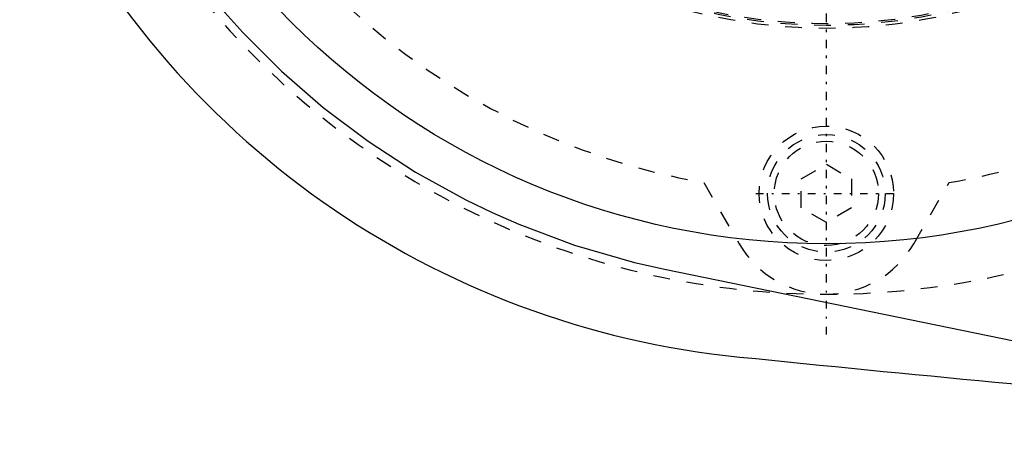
# Model space of a CAD drawing. Extents: x -502 to 139, y -105 to 105.
# Tile 1 of 13: x -498 to -439, y -57 to -32. Entities that reach past the tile are written whole.
import ezdxf

# ---------------------------------------------------------------- set-up
doc = ezdxf.new("R2010")
doc.units = 0
doc.linetypes.add('CENTER', pattern=[1.5, 0.45, -0.5, 0.05, -0.5])
doc.linetypes.add('DASHED', pattern=[2, 1, -1])
for name, color, linetype in [('AM_0', 7, 'CONTINUOUS'), ('AM_3', 7, 'DASHED'), ('AM_7', 7, 'CENTER')]:
    doc.layers.add(name, color=color, linetype=linetype)

msp = doc.modelspace()

# ---------------------------------------------------------------- linework, layer by layer
at = {"layer": 'AM_0', "color": 7, "linetype": 'CONTINUOUS'}
msp.add_line((-459.538, -46.532), (-423.705, -53.878), dxfattribs=at)
msp.add_polyline3d([(-497, -6.874, 0), (-496.771, -8.29, 0), (-496.184, -11.104, 0), (-495.418, -13.909, 0), (-494.966, -15.307, 0), (-494.467, -16.7, 0), (-493.327, -19.467, 0), (-491.995, -22.197, 0), (-490.467, -24.873, 0), (-488.744, -27.48, 0), (-486.827, -30.001, 0), (-485.796, -31.224, 0), (-484.717, -32.419, 0), (-482.418, -34.718, 0), (-479.934, -36.881, 0), (-477.273, -38.89, 0), (-474.441, -40.729, 0), (-471.448, -42.382, 0), (-469.893, -43.134, 0), (-468.302, -43.832, 0), (-464.985, -45.074, 0), (-461.415, -46.108, 0), (-459.538, -46.532, 0)], dxfattribs=at)
msp.add_circle((-450, 0), 45, dxfattribs=at)
for centre, radius, start, end in [((-450, 0), 52, 205.33168, 264.3162), ((-252.416, 1937.954), 2000, 264.182111, 265.929074)]:
    msp.add_arc(centre, radius, start, end, dxfattribs=at)
at = {"layer": 'AM_3', "color": 6, "linetype": 'DASHED'}
for p, q in [((-451.5, -41.134), (-450, -40.268)), ((-450, -40.268), (-448.5, -41.134)), ((-457.3, -41.361), (-455.194, -45.003)), ((-451.5, -42.866), (-451.5, -41.134)), ((-448.5, -41.134), (-448.5, -42.866)), ((-444.806, -45.003), (-442.7, -41.361)), ((-450, -43.732), (-451.5, -42.866)), ((-448.5, -42.866), (-450, -43.732))]:
    msp.add_line(p, q, dxfattribs=at)
for centre, radius in [((-450, 0), 32.175), ((-450, 0), 32), ((-450, 0), 31.9), ((-450, -42), 4), ((-450, -42), 3.5), ((-450, -42), 3.1)]:
    msp.add_circle(centre, radius, dxfattribs=at)
for centre, radius, start, end in [((-450, 0), 48, 64.25648, 295.74352), ((-450, 0), 42, 227.26789, 259.99061), ((-450, 0), 42, 280.00939, 293.55646), ((-450, -42), 6, 210.03203, 329.96797)]:
    msp.add_arc(centre, radius, start, end, dxfattribs=at)
at = {"layer": 'AM_7', "color": 4, "linetype": 'CENTER'}
for p, q in [((-450, -50.4), (-450, 50.4)), ((-450, -47.25), (-450, 47.25)), ((-454.2, -42), (-445.8, -42))]:
    msp.add_line(p, q, dxfattribs=at)

doc.saveas('drawing.dxf')
